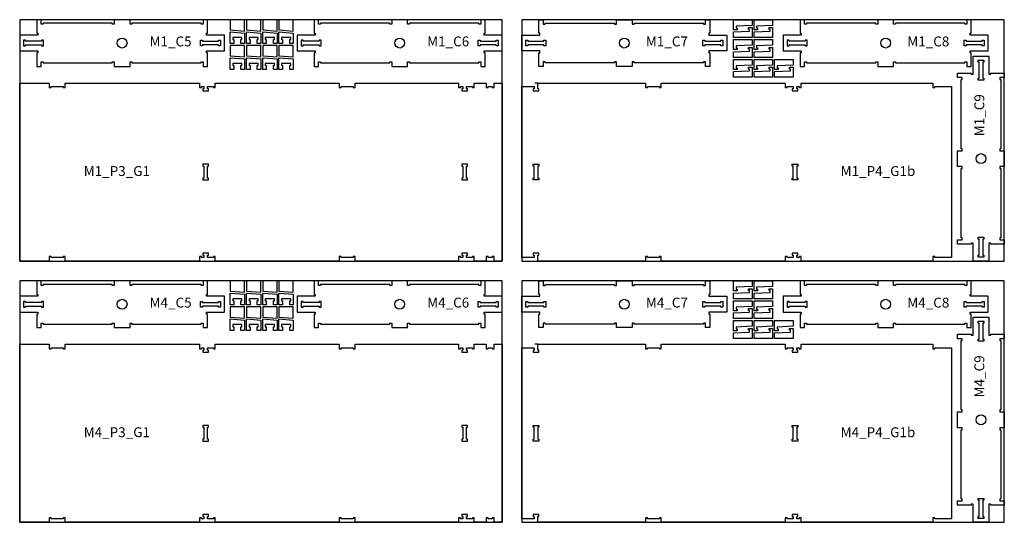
# Model space of a CAD drawing. Header units: millimetres. Extents: x -18184 to 50972, y 6312 to 16778.
# Tile 10 of 38: x -9888 to -4908, y 8953 to 11493. Entities that reach past the tile are written whole.
import ezdxf

# ---------------------------------------------------------------- set-up
doc = ezdxf.new("R2010")
doc.units = ezdxf.units.MM
doc.header["$MEASUREMENT"] = 0
for name, color, linetype in [('freeswerk_CODES', 50, 'Continuous'), ('freeswerk_ELEMENTEN', 7, 'Continuous'), ('freeswerk_PLATEN', 3, 'Continuous')]:
    doc.layers.add(name, color=color, linetype=linetype)

msp = doc.modelspace()

# ---------------------------------------------------------------- linework, layer by layer
for centre in [(-9369.7, 11374.5), (-7965.7, 11374.5), (-6829.7, 11374.5), (-5507.7, 11374.5), (-5025.7, 10790.5), (-9369.7, 10054.5), (-7965.7, 10054.5), (-6829.7, 10054.5), (-5507.7, 10054.5), (-5025.7, 9470.5)]:
    msp.add_circle(centre, 25)
at = {"layer": 'freeswerk_ELEMENTEN'}
for points in [[(-8937.7, 11424.5), (-8937.7, 11492.5), (-8959.7, 11492.5), (-8959.7, 11469.5), (-8969.7, 11469.5), (-8969.7, 11474.5), (-9319.7, 11474.5), (-9319.7, 11469.5), (-9329.7, 11469.5), (-9329.7, 11492.5), (-9409.7, 11492.5), (-9409.7, 11469.5), (-9419.7, 11469.5), (-9419.7, 11474.5), (-9769.7, 11474.5), (-9769.7, 11469.5), (-9779.7, 11469.5), (-9779.7, 11492.5), (-9801.7, 11492.5), (-9801.7, 11424.5), (-9796.7, 11424.5), (-9796.7, 11414.5), (-9887.7, 11414.5), (-9887.7, 11334.5), (-9796.7, 11334.5), (-9796.7, 11324.5), (-9801.7, 11324.5), (-9801.7, 11256.5), (-9779.7, 11256.5), (-9779.7, 11279.5), (-9769.7, 11279.5), (-9769.7, 11274.5), (-9419.7, 11274.5), (-9419.7, 11279.5), (-9409.7, 11279.5), (-9409.7, 11256.5), (-9329.7, 11256.5), (-9329.7, 11279.5), (-9319.7, 11279.5), (-9319.7, 11274.5), (-8969.7, 11274.5), (-8969.7, 11279.5), (-8959.7, 11279.5), (-8959.7, 11256.5), (-8937.7, 11256.5), (-8937.7, 11324.5), (-8942.7, 11324.5), (-8942.7, 11334.5), (-8851.7, 11334.5), (-8851.7, 11414.5), (-8942.7, 11414.5), (-8942.7, 11424.5)], [(-8822.8, 11440.6), (-8750.6, 11434.9), (-8750.6, 11492.5), (-8822.8, 11492.5)], [(-8740.6, 11440.6), (-8668.4, 11434.9), (-8668.4, 11492.5), (-8740.6, 11492.5)], [(-8658.4, 11440.6), (-8586.2, 11434.9), (-8586.2, 11492.5), (-8658.4, 11492.5)], [(-8576.2, 11440.6), (-8504, 11434.9), (-8504, 11492.5), (-8576.2, 11492.5)], [(-7533.7, 11424.5), (-7533.7, 11492.5), (-7555.7, 11492.5), (-7555.7, 11469.5), (-7565.7, 11469.5), (-7565.7, 11474.5), (-7915.7, 11474.5), (-7915.7, 11469.5), (-7925.7, 11469.5), (-7925.7, 11492.5), (-8005.7, 11492.5), (-8005.7, 11469.5), (-8015.7, 11469.5), (-8015.7, 11474.5), (-8365.7, 11474.5), (-8365.7, 11469.5), (-8375.7, 11469.5), (-8375.7, 11492.5), (-8397.7, 11492.5), (-8397.7, 11424.5), (-8392.7, 11424.5), (-8392.7, 11414.5), (-8483.7, 11414.5), (-8483.7, 11334.5), (-8392.7, 11334.5), (-8392.7, 11324.5), (-8397.7, 11324.5), (-8397.7, 11256.5), (-8375.7, 11256.5), (-8375.7, 11279.5), (-8365.7, 11279.5), (-8365.7, 11274.5), (-8015.7, 11274.5), (-8015.7, 11279.5), (-8005.7, 11279.5), (-8005.7, 11256.5), (-7925.7, 11256.5), (-7925.7, 11279.5), (-7915.7, 11279.5), (-7915.7, 11274.5), (-7565.7, 11274.5), (-7565.7, 11279.5), (-7555.7, 11279.5), (-7555.7, 11256.5), (-7533.7, 11256.5), (-7533.7, 11324.5), (-7538.7, 11324.5), (-7538.7, 11334.5), (-7447.7, 11334.5), (-7447.7, 11414.5), (-7538.7, 11414.5), (-7538.7, 11424.5)], [(-6869.7, 11279.5), (-6879.7, 11279.5), (-6879.7, 11274.5), (-7229.7, 11274.5), (-7229.7, 11279.5), (-7239.7, 11279.5), (-7239.7, 11256.5), (-7261.7, 11256.5), (-7261.7, 11324.5), (-7256.7, 11324.5), (-7256.7, 11334.5), (-7347.7, 11334.5), (-7347.7, 11414.5), (-7256.7, 11414.5), (-7256.7, 11424.5), (-7261.7, 11424.5), (-7261.7, 11492.5), (-7239.7, 11492.5), (-7239.7, 11469.5), (-7229.7, 11469.5), (-7229.7, 11474.5), (-6879.7, 11474.5), (-6879.7, 11469.5), (-6869.7, 11469.5), (-6869.7, 11492.5), (-6789.7, 11492.5), (-6789.7, 11469.5), (-6779.7, 11469.5), (-6779.7, 11474.5), (-6429.7, 11474.5), (-6429.7, 11469.5), (-6419.7, 11469.5), (-6419.7, 11492.5), (-6397.7, 11492.5), (-6397.7, 11424.5), (-6402.7, 11424.5), (-6402.7, 11414.5), (-6311.7, 11414.5), (-6311.7, 11334.5), (-6402.7, 11334.5), (-6402.7, 11324.5), (-6397.7, 11324.5), (-6397.7, 11256.5), (-6419.7, 11256.5), (-6419.7, 11279.5), (-6429.7, 11279.5), (-6429.7, 11274.5), (-6779.7, 11274.5), (-6779.7, 11279.5), (-6789.7, 11279.5), (-6789.7, 11256.5), (-6869.7, 11256.5)], [(-6183.5, 11492.5), (-6183.5, 11463.7), (-6264.5, 11460.1), (-6264.5, 11450.8), (-6259.5, 11450.8), (-6259.5, 11441.7), (-6277.5, 11441.7), (-6277.5, 11492.5)], [(-6079.5, 11492.5), (-6079.5, 11463.7), (-6160.5, 11460.1), (-6160.5, 11450.8), (-6155.5, 11450.8), (-6155.5, 11441.7), (-6173.5, 11441.7), (-6173.5, 11492.5)], [(-5075.7, 11424.5), (-5075.7, 11492.5), (-5097.7, 11492.5), (-5097.7, 11469.5), (-5107.7, 11469.5), (-5107.7, 11474.5), (-5457.7, 11474.5), (-5457.7, 11469.5), (-5467.7, 11469.5), (-5467.7, 11492.5), (-5547.7, 11492.5), (-5547.7, 11469.5), (-5557.7, 11469.5), (-5557.7, 11474.5), (-5907.7, 11474.5), (-5907.7, 11469.5), (-5917.7, 11469.5), (-5917.7, 11492.5), (-5939.7, 11492.5), (-5939.7, 11424.5), (-5934.7, 11424.5), (-5934.7, 11414.5), (-6025.7, 11414.5), (-6025.7, 11334.5), (-5934.7, 11334.5), (-5934.7, 11324.5), (-5939.7, 11324.5), (-5939.7, 11256.5), (-5917.7, 11256.5), (-5917.7, 11279.5), (-5907.7, 11279.5), (-5907.7, 11274.5), (-5557.7, 11274.5), (-5557.7, 11279.5), (-5547.7, 11279.5), (-5547.7, 11256.5), (-5467.7, 11256.5), (-5467.7, 11279.5), (-5457.7, 11279.5), (-5457.7, 11274.5), (-5107.7, 11274.5), (-5107.7, 11279.5), (-5097.7, 11279.5), (-5097.7, 11256.5), (-5075.7, 11256.5), (-5075.7, 11324.5), (-5080.7, 11324.5), (-5080.7, 11334.5), (-4989.7, 11334.5), (-4989.7, 11414.5), (-5080.7, 11414.5), (-5080.7, 11424.5)], [(-8750.6, 11371.9), (-8768.6, 11371.9), (-8768.6, 11391.7), (-8763.6, 11391.7), (-8763.6, 11401.9), (-8809.8, 11401.9), (-8809.8, 11391.7), (-8804.8, 11391.7), (-8804.8, 11371.9), (-8822.8, 11371.9), (-8822.8, 11430.6), (-8750.6, 11424.9)], [(-8668.4, 11371.9), (-8686.4, 11371.9), (-8686.4, 11391.7), (-8681.4, 11391.7), (-8681.4, 11401.9), (-8727.6, 11401.9), (-8727.6, 11391.7), (-8722.6, 11391.7), (-8722.6, 11371.9), (-8740.6, 11371.9), (-8740.6, 11430.6), (-8668.4, 11424.9)], [(-8586.2, 11371.9), (-8604.2, 11371.9), (-8604.2, 11391.7), (-8599.2, 11391.7), (-8599.2, 11401.9), (-8645.4, 11401.9), (-8645.4, 11391.7), (-8640.4, 11391.7), (-8640.4, 11371.9), (-8658.4, 11371.9), (-8658.4, 11430.6), (-8586.2, 11424.9)], [(-8504, 11371.9), (-8522, 11371.9), (-8522, 11391.7), (-8517, 11391.7), (-8517, 11401.9), (-8563.2, 11401.9), (-8563.2, 11391.7), (-8558.2, 11391.7), (-8558.2, 11371.9), (-8576.2, 11371.9), (-8576.2, 11430.6), (-8504, 11424.9)], [(-6277.5, 11402.1), (-6277.5, 11430.9), (-6196.5, 11434.6), (-6196.5, 11443.8), (-6201.5, 11443.8), (-6201.5, 11452.9), (-6183.5, 11452.9), (-6183.5, 11402.1)], [(-6173.5, 11402.1), (-6173.5, 11430.9), (-6092.5, 11434.6), (-6092.5, 11443.8), (-6097.5, 11443.8), (-6097.5, 11452.9), (-6079.5, 11452.9), (-6079.5, 11402.1)], [(-9857.7, 11383.5), (-9857.7, 11388.5), (-9867.7, 11388.5), (-9867.7, 11360.5), (-9857.7, 11360.5), (-9857.7, 11365.5), (-9776.7, 11365.5), (-9776.7, 11360.5), (-9766.7, 11360.5), (-9766.7, 11388.5), (-9776.7, 11388.5), (-9776.7, 11383.5)], [(-8881.7, 11365.5), (-8962.7, 11365.5), (-8962.7, 11360.5), (-8972.7, 11360.5), (-8972.7, 11388.5), (-8962.7, 11388.5), (-8962.7, 11383.5), (-8881.7, 11383.5), (-8881.7, 11388.5), (-8871.7, 11388.5), (-8871.7, 11360.5), (-8881.7, 11360.5)], [(-8822.8, 11310), (-8750.6, 11304.3), (-8750.6, 11361.9), (-8822.8, 11361.9)], [(-8740.6, 11310), (-8668.4, 11304.3), (-8668.4, 11361.9), (-8740.6, 11361.9)], [(-8658.4, 11310), (-8586.2, 11304.3), (-8586.2, 11361.9), (-8658.4, 11361.9)], [(-8576.2, 11310), (-8504, 11304.3), (-8504, 11361.9), (-8576.2, 11361.9)], [(-8453.7, 11383.5), (-8453.7, 11388.5), (-8463.7, 11388.5), (-8463.7, 11360.5), (-8453.7, 11360.5), (-8453.7, 11365.5), (-8372.7, 11365.5), (-8372.7, 11360.5), (-8362.7, 11360.5), (-8362.7, 11388.5), (-8372.7, 11388.5), (-8372.7, 11383.5)], [(-7477.7, 11365.5), (-7558.7, 11365.5), (-7558.7, 11360.5), (-7568.7, 11360.5), (-7568.7, 11388.5), (-7558.7, 11388.5), (-7558.7, 11383.5), (-7477.7, 11383.5), (-7477.7, 11388.5), (-7467.7, 11388.5), (-7467.7, 11360.5), (-7477.7, 11360.5)], [(-7236.7, 11388.5), (-7226.7, 11388.5), (-7226.7, 11360.5), (-7236.7, 11360.5), (-7236.7, 11365.5), (-7317.7, 11365.5), (-7317.7, 11360.5), (-7327.7, 11360.5), (-7327.7, 11388.5), (-7317.7, 11388.5), (-7317.7, 11383.5), (-7236.7, 11383.5)], [(-6341.7, 11360.5), (-6341.7, 11365.5), (-6422.7, 11365.5), (-6422.7, 11360.5), (-6432.7, 11360.5), (-6432.7, 11388.5), (-6422.7, 11388.5), (-6422.7, 11383.5), (-6341.7, 11383.5), (-6341.7, 11388.5), (-6331.7, 11388.5), (-6331.7, 11360.5)], [(-6183.5, 11392.1), (-6183.5, 11363.3), (-6264.5, 11359.7), (-6264.5, 11350.4), (-6259.5, 11350.4), (-6259.5, 11341.3), (-6277.5, 11341.3), (-6277.5, 11392.1)], [(-6079.5, 11392.1), (-6079.5, 11363.3), (-6160.5, 11359.7), (-6160.5, 11350.4), (-6155.5, 11350.4), (-6155.5, 11341.3), (-6173.5, 11341.3), (-6173.5, 11392.1)], [(-5995.7, 11383.5), (-5995.7, 11388.5), (-6005.7, 11388.5), (-6005.7, 11360.5), (-5995.7, 11360.5), (-5995.7, 11365.5), (-5914.7, 11365.5), (-5914.7, 11360.5), (-5904.7, 11360.5), (-5904.7, 11388.5), (-5914.7, 11388.5), (-5914.7, 11383.5)], [(-5019.7, 11365.5), (-5100.7, 11365.5), (-5100.7, 11360.5), (-5110.7, 11360.5), (-5110.7, 11388.5), (-5100.7, 11388.5), (-5100.7, 11383.5), (-5019.7, 11383.5), (-5019.7, 11388.5), (-5009.7, 11388.5), (-5009.7, 11360.5), (-5019.7, 11360.5)], [(-6277.5, 11301.7), (-6277.5, 11330.5), (-6196.5, 11334.1), (-6196.5, 11343.4), (-6201.5, 11343.4), (-6201.5, 11352.5), (-6183.5, 11352.5), (-6183.5, 11301.7)], [(-6173.5, 11301.7), (-6173.5, 11330.5), (-6092.5, 11334.1), (-6092.5, 11343.4), (-6097.5, 11343.4), (-6097.5, 11352.5), (-6079.5, 11352.5), (-6079.5, 11301.7)], [(-4930.7, 10750.5), (-4930.7, 10740.5), (-4925.7, 10740.5), (-4925.7, 10390.5), (-4930.7, 10390.5), (-4930.7, 10380.5), (-4907.7, 10380.5), (-4907.7, 10358.5), (-4975.7, 10358.5), (-4975.7, 10363.5), (-4985.7, 10363.5), (-4985.7, 10272.5), (-5065.7, 10272.5), (-5065.7, 10363.5), (-5075.7, 10363.5), (-5075.7, 10358.5), (-5143.7, 10358.5), (-5143.7, 10380.5), (-5120.7, 10380.5), (-5120.7, 10390.5), (-5125.7, 10390.5), (-5125.7, 10740.5), (-5120.7, 10740.5), (-5120.7, 10750.5), (-5143.7, 10750.5), (-5143.7, 10830.5), (-5120.7, 10830.5), (-5120.7, 10840.5), (-5125.7, 10840.5), (-5125.7, 11190.5), (-5120.7, 11190.5), (-5120.7, 11200.5), (-5143.7, 11200.5), (-5143.7, 11222.5), (-5075.7, 11222.5), (-5075.7, 11217.5), (-5065.7, 11217.5), (-5065.7, 11308.5), (-4985.7, 11308.5), (-4985.7, 11217.5), (-4975.7, 11217.5), (-4975.7, 11222.5), (-4907.7, 11222.5), (-4907.7, 11200.5), (-4930.7, 11200.5), (-4930.7, 11190.5), (-4925.7, 11190.5), (-4925.7, 10840.5), (-4930.7, 10840.5), (-4930.7, 10830.5), (-4907.7, 10830.5), (-4907.7, 10750.5)], [(-8750.6, 11241.3), (-8768.6, 11241.3), (-8768.6, 11261.1), (-8763.6, 11261.1), (-8763.6, 11271.3), (-8809.8, 11271.3), (-8809.8, 11261.1), (-8804.8, 11261.1), (-8804.8, 11241.3), (-8822.8, 11241.3), (-8822.8, 11300), (-8750.6, 11294.3)], [(-8668.4, 11241.3), (-8686.4, 11241.3), (-8686.4, 11261.1), (-8681.4, 11261.1), (-8681.4, 11271.3), (-8727.6, 11271.3), (-8727.6, 11261.1), (-8722.6, 11261.1), (-8722.6, 11241.3), (-8740.6, 11241.3), (-8740.6, 11300), (-8668.4, 11294.3)], [(-8586.2, 11241.3), (-8604.2, 11241.3), (-8604.2, 11261.1), (-8599.2, 11261.1), (-8599.2, 11271.3), (-8645.4, 11271.3), (-8645.4, 11261.1), (-8640.4, 11261.1), (-8640.4, 11241.3), (-8658.4, 11241.3), (-8658.4, 11300), (-8586.2, 11294.3)], [(-8504, 11241.3), (-8522, 11241.3), (-8522, 11261.1), (-8517, 11261.1), (-8517, 11271.3), (-8563.2, 11271.3), (-8563.2, 11261.1), (-8558.2, 11261.1), (-8558.2, 11241.3), (-8576.2, 11241.3), (-8576.2, 11300), (-8504, 11294.3)], [(-6183.5, 11291.7), (-6183.5, 11262.9), (-6264.5, 11259.2), (-6264.5, 11250), (-6259.5, 11250), (-6259.5, 11240.9), (-6277.5, 11240.9), (-6277.5, 11291.7)], [(-6079.5, 11291.7), (-6079.5, 11262.9), (-6160.5, 11259.2), (-6160.5, 11250), (-6155.5, 11250), (-6155.5, 11240.9), (-6173.5, 11240.9), (-6173.5, 11291.7)], [(-5975.5, 11291.7), (-5975.5, 11262.9), (-6056.5, 11259.2), (-6056.5, 11250), (-6051.5, 11250), (-6051.5, 11240.9), (-6069.5, 11240.9), (-6069.5, 11291.7)], [(-5011.7, 11278.5), (-5016.7, 11278.5), (-5016.7, 11197.5), (-5011.7, 11197.5), (-5011.7, 11187.5), (-5039.7, 11187.5), (-5039.7, 11197.5), (-5034.7, 11197.5), (-5034.7, 11278.5), (-5039.7, 11278.5), (-5039.7, 11288.5), (-5011.7, 11288.5)], [(-6277.5, 11201.3), (-6277.5, 11230.1), (-6196.5, 11233.7), (-6196.5, 11243), (-6201.5, 11243), (-6201.5, 11252.1), (-6183.5, 11252.1), (-6183.5, 11201.3)], [(-6173.5, 11201.3), (-6173.5, 11230.1), (-6092.5, 11233.7), (-6092.5, 11243), (-6097.5, 11243), (-6097.5, 11252.1), (-6079.5, 11252.1), (-6079.5, 11201.3)], [(-6069.5, 11201.3), (-6069.5, 11230.1), (-5988.5, 11233.7), (-5988.5, 11243), (-5993.5, 11243), (-5993.5, 11252.1), (-5975.5, 11252.1), (-5975.5, 11201.3)], [(-7658.2, 11154.5), (-7646.2, 11154.5), (-7646.2, 11142.5), (-7651.2, 11142.5), (-7651.2, 11132.5), (-7623.2, 11132.5), (-7623.2, 11142.5), (-7628.2, 11142.5), (-7628.2, 11154.5), (-7598.2, 11154.5), (-7598.2, 11149.5), (-7588.2, 11149.5), (-7588.2, 11172.5), (-7528.2, 11172.5), (-7528.2, 11149.5), (-7518.2, 11149.5), (-7518.2, 11154.5), (-7498.2, 11154.5), (-7498.2, 11149.5), (-7488.2, 11149.5), (-7488.2, 11172.5), (-7447.7, 11172.5), (-7447.7, 10272.5), (-7488.2, 10272.5), (-7488.2, 10295.5), (-7498.2, 10295.5), (-7498.2, 10290.5), (-7518.2, 10290.5), (-7518.2, 10295.5), (-7528.2, 10295.5), (-7528.2, 10272.5), (-7588.2, 10272.5), (-7588.2, 10295.5), (-7598.2, 10295.5), (-7598.2, 10290.5), (-7628.2, 10290.5), (-7628.2, 10302.5), (-7623.2, 10302.5), (-7623.2, 10312.5), (-7651.2, 10312.5), (-7651.2, 10302.5), (-7646.2, 10302.5), (-7646.2, 10290.5), (-7658.2, 10290.5), (-7658.2, 10295.5), (-7668.2, 10295.5), (-7668.2, 10272.5), (-8191.2, 10272.5), (-8191.2, 10295.5), (-8201.2, 10295.5), (-8201.2, 10290.5), (-8261.2, 10290.5), (-8261.2, 10295.5), (-8271.2, 10295.5), (-8271.2, 10272.5), (-8898.2, 10272.5), (-8898.2, 10295.5), (-8908.2, 10295.5), (-8908.2, 10290.5), (-8938.2, 10290.5), (-8938.2, 10302.5), (-8933.2, 10302.5), (-8933.2, 10312.5), (-8961.2, 10312.5), (-8961.2, 10302.5), (-8956.2, 10302.5), (-8956.2, 10290.5), (-8968.2, 10290.5), (-8968.2, 10295.5), (-8978.2, 10295.5), (-8978.2, 10272.5), (-9658.2, 10272.5), (-9658.2, 10295.5), (-9668.2, 10295.5), (-9668.2, 10290.5), (-9728.2, 10290.5), (-9728.2, 10295.5), (-9738.2, 10295.5), (-9738.2, 10272.5), (-9887.7, 10272.5), (-9887.7, 11172.5), (-9738.2, 11172.5), (-9738.2, 11149.5), (-9728.2, 11149.5), (-9728.2, 11154.5), (-9668.2, 11154.5), (-9668.2, 11149.5), (-9658.2, 11149.5), (-9658.2, 11172.5), (-8978.2, 11172.5), (-8978.2, 11149.5), (-8968.2, 11149.5), (-8968.2, 11154.5), (-8956.2, 11154.5), (-8956.2, 11142.5), (-8961.2, 11142.5), (-8961.2, 11132.5), (-8933.2, 11132.5), (-8933.2, 11142.5), (-8938.2, 11142.5), (-8938.2, 11154.5), (-8908.2, 11154.5), (-8908.2, 11149.5), (-8898.2, 11149.5), (-8898.2, 11172.5), (-8271.2, 11172.5), (-8271.2, 11149.5), (-8261.2, 11149.5), (-8261.2, 11154.5), (-8201.2, 11154.5), (-8201.2, 11149.5), (-8191.2, 11149.5), (-8191.2, 11172.5), (-7668.2, 11172.5), (-7668.2, 11149.5), (-7658.2, 11149.5)], [(-7347.7, 10290.5), (-7347.7, 11154.5), (-7285.5, 11154.5), (-7285.5, 11142.5), (-7290.5, 11142.5), (-7290.5, 11132.5), (-7262.5, 11132.5), (-7262.5, 11142.5), (-7267.5, 11142.5), (-7267.5, 11172.5), (-6722.5, 11172.5), (-6722.5, 11149.5), (-6712.5, 11149.5), (-6712.5, 11154.5), (-6652.5, 11154.5), (-6652.5, 11149.5), (-6642.5, 11149.5), (-6642.5, 11172.5), (-6015.5, 11172.5), (-6015.5, 11149.5), (-6005.5, 11149.5), (-6005.5, 11154.5), (-5975.5, 11154.5), (-5975.5, 11142.5), (-5980.5, 11142.5), (-5980.5, 11132.5), (-5952.5, 11132.5), (-5952.5, 11142.5), (-5957.5, 11142.5), (-5957.5, 11154.5), (-5945.5, 11154.5), (-5945.5, 11149.5), (-5935.5, 11149.5), (-5935.5, 11172.5), (-5269.5, 11172.5), (-5269.5, 11149.5), (-5259.5, 11149.5), (-5259.5, 11154.5), (-5175.5, 11154.5), (-5175.5, 10290.5), (-5259.5, 10290.5), (-5259.5, 10295.5), (-5269.5, 10295.5), (-5269.5, 10272.5), (-5935.5, 10272.5), (-5935.5, 10295.5), (-5945.5, 10295.5), (-5945.5, 10290.5), (-5957.5, 10290.5), (-5957.5, 10302.5), (-5952.5, 10302.5), (-5952.5, 10312.5), (-5980.5, 10312.5), (-5980.5, 10302.5), (-5975.5, 10302.5), (-5975.5, 10290.5), (-6005.5, 10290.5), (-6005.5, 10295.5), (-6015.5, 10295.5), (-6015.5, 10272.5), (-6642.5, 10272.5), (-6642.5, 10295.5), (-6652.5, 10295.5), (-6652.5, 10290.5), (-6712.5, 10290.5), (-6712.5, 10295.5), (-6722.5, 10295.5), (-6722.5, 10272.5), (-7267.5, 10272.5), (-7267.5, 10302.5), (-7262.5, 10302.5), (-7262.5, 10312.5), (-7290.5, 10312.5), (-7290.5, 10302.5), (-7285.5, 10302.5), (-7285.5, 10290.5)], [(-8956.2, 10692.5), (-8961.2, 10692.5), (-8961.2, 10682.5), (-8933.2, 10682.5), (-8933.2, 10692.5), (-8938.2, 10692.5), (-8938.2, 10752.5), (-8933.2, 10752.5), (-8933.2, 10762.5), (-8961.2, 10762.5), (-8961.2, 10752.5), (-8956.2, 10752.5)], [(-7651.2, 10762.5), (-7651.2, 10752.5), (-7646.2, 10752.5), (-7646.2, 10692.5), (-7651.2, 10692.5), (-7651.2, 10682.5), (-7623.2, 10682.5), (-7623.2, 10692.5), (-7628.2, 10692.5), (-7628.2, 10752.5), (-7623.2, 10752.5), (-7623.2, 10762.5)], [(-7267.5, 10692.5), (-7262.5, 10692.5), (-7262.5, 10682.5), (-7290.5, 10682.5), (-7290.5, 10692.5), (-7285.5, 10692.5), (-7285.5, 10752.5), (-7290.5, 10752.5), (-7290.5, 10762.5), (-7262.5, 10762.5), (-7262.5, 10752.5), (-7267.5, 10752.5)], [(-5952.5, 10692.5), (-5952.5, 10682.5), (-5980.5, 10682.5), (-5980.5, 10692.5), (-5975.5, 10692.5), (-5975.5, 10752.5), (-5980.5, 10752.5), (-5980.5, 10762.5), (-5952.5, 10762.5), (-5952.5, 10752.5), (-5957.5, 10752.5), (-5957.5, 10692.5)], [(-5039.7, 10383.5), (-5039.7, 10393.5), (-5011.7, 10393.5), (-5011.7, 10383.5), (-5016.7, 10383.5), (-5016.7, 10302.5), (-5011.7, 10302.5), (-5011.7, 10292.5), (-5039.7, 10292.5), (-5039.7, 10302.5), (-5034.7, 10302.5), (-5034.7, 10383.5)], [(-8937.7, 10104.5), (-8937.7, 10172.5), (-8959.7, 10172.5), (-8959.7, 10149.5), (-8969.7, 10149.5), (-8969.7, 10154.5), (-9319.7, 10154.5), (-9319.7, 10149.5), (-9329.7, 10149.5), (-9329.7, 10172.5), (-9409.7, 10172.5), (-9409.7, 10149.5), (-9419.7, 10149.5), (-9419.7, 10154.5), (-9769.7, 10154.5), (-9769.7, 10149.5), (-9779.7, 10149.5), (-9779.7, 10172.5), (-9801.7, 10172.5), (-9801.7, 10104.5), (-9796.7, 10104.5), (-9796.7, 10094.5), (-9887.7, 10094.5), (-9887.7, 10014.5), (-9796.7, 10014.5), (-9796.7, 10004.5), (-9801.7, 10004.5), (-9801.7, 9936.5), (-9779.7, 9936.5), (-9779.7, 9959.5), (-9769.7, 9959.5), (-9769.7, 9954.5), (-9419.7, 9954.5), (-9419.7, 9959.5), (-9409.7, 9959.5), (-9409.7, 9936.5), (-9329.7, 9936.5), (-9329.7, 9959.5), (-9319.7, 9959.5), (-9319.7, 9954.5), (-8969.7, 9954.5), (-8969.7, 9959.5), (-8959.7, 9959.5), (-8959.7, 9936.5), (-8937.7, 9936.5), (-8937.7, 10004.5), (-8942.7, 10004.5), (-8942.7, 10014.5), (-8851.7, 10014.5), (-8851.7, 10094.5), (-8942.7, 10094.5), (-8942.7, 10104.5)], [(-8822.8, 10120.6), (-8750.6, 10114.9), (-8750.6, 10172.5), (-8822.8, 10172.5)], [(-8740.6, 10120.6), (-8668.4, 10114.9), (-8668.4, 10172.5), (-8740.6, 10172.5)], [(-8658.4, 10120.6), (-8586.2, 10114.9), (-8586.2, 10172.5), (-8658.4, 10172.5)], [(-8576.2, 10120.6), (-8504, 10114.9), (-8504, 10172.5), (-8576.2, 10172.5)], [(-7533.7, 10104.5), (-7533.7, 10172.5), (-7555.7, 10172.5), (-7555.7, 10149.5), (-7565.7, 10149.5), (-7565.7, 10154.5), (-7915.7, 10154.5), (-7915.7, 10149.5), (-7925.7, 10149.5), (-7925.7, 10172.5), (-8005.7, 10172.5), (-8005.7, 10149.5), (-8015.7, 10149.5), (-8015.7, 10154.5), (-8365.7, 10154.5), (-8365.7, 10149.5), (-8375.7, 10149.5), (-8375.7, 10172.5), (-8397.7, 10172.5), (-8397.7, 10104.5), (-8392.7, 10104.5), (-8392.7, 10094.5), (-8483.7, 10094.5), (-8483.7, 10014.5), (-8392.7, 10014.5), (-8392.7, 10004.5), (-8397.7, 10004.5), (-8397.7, 9936.5), (-8375.7, 9936.5), (-8375.7, 9959.5), (-8365.7, 9959.5), (-8365.7, 9954.5), (-8015.7, 9954.5), (-8015.7, 9959.5), (-8005.7, 9959.5), (-8005.7, 9936.5), (-7925.7, 9936.5), (-7925.7, 9959.5), (-7915.7, 9959.5), (-7915.7, 9954.5), (-7565.7, 9954.5), (-7565.7, 9959.5), (-7555.7, 9959.5), (-7555.7, 9936.5), (-7533.7, 9936.5), (-7533.7, 10004.5), (-7538.7, 10004.5), (-7538.7, 10014.5), (-7447.7, 10014.5), (-7447.7, 10094.5), (-7538.7, 10094.5), (-7538.7, 10104.5)], [(-6869.7, 9959.5), (-6879.7, 9959.5), (-6879.7, 9954.5), (-7229.7, 9954.5), (-7229.7, 9959.5), (-7239.7, 9959.5), (-7239.7, 9936.5), (-7261.7, 9936.5), (-7261.7, 10004.5), (-7256.7, 10004.5), (-7256.7, 10014.5), (-7347.7, 10014.5), (-7347.7, 10094.5), (-7256.7, 10094.5), (-7256.7, 10104.5), (-7261.7, 10104.5), (-7261.7, 10172.5), (-7239.7, 10172.5), (-7239.7, 10149.5), (-7229.7, 10149.5), (-7229.7, 10154.5), (-6879.7, 10154.5), (-6879.7, 10149.5), (-6869.7, 10149.5), (-6869.7, 10172.5), (-6789.7, 10172.5), (-6789.7, 10149.5), (-6779.7, 10149.5), (-6779.7, 10154.5), (-6429.7, 10154.5), (-6429.7, 10149.5), (-6419.7, 10149.5), (-6419.7, 10172.5), (-6397.7, 10172.5), (-6397.7, 10104.5), (-6402.7, 10104.5), (-6402.7, 10094.5), (-6311.7, 10094.5), (-6311.7, 10014.5), (-6402.7, 10014.5), (-6402.7, 10004.5), (-6397.7, 10004.5), (-6397.7, 9936.5), (-6419.7, 9936.5), (-6419.7, 9959.5), (-6429.7, 9959.5), (-6429.7, 9954.5), (-6779.7, 9954.5), (-6779.7, 9959.5), (-6789.7, 9959.5), (-6789.7, 9936.5), (-6869.7, 9936.5)], [(-6183.5, 10172.5), (-6183.5, 10143.7), (-6264.5, 10140.1), (-6264.5, 10130.8), (-6259.5, 10130.8), (-6259.5, 10121.7), (-6277.5, 10121.7), (-6277.5, 10172.5)], [(-6079.5, 10172.5), (-6079.5, 10143.7), (-6160.5, 10140.1), (-6160.5, 10130.8), (-6155.5, 10130.8), (-6155.5, 10121.7), (-6173.5, 10121.7), (-6173.5, 10172.5)], [(-5075.7, 10104.5), (-5075.7, 10172.5), (-5097.7, 10172.5), (-5097.7, 10149.5), (-5107.7, 10149.5), (-5107.7, 10154.5), (-5457.7, 10154.5), (-5457.7, 10149.5), (-5467.7, 10149.5), (-5467.7, 10172.5), (-5547.7, 10172.5), (-5547.7, 10149.5), (-5557.7, 10149.5), (-5557.7, 10154.5), (-5907.7, 10154.5), (-5907.7, 10149.5), (-5917.7, 10149.5), (-5917.7, 10172.5), (-5939.7, 10172.5), (-5939.7, 10104.5), (-5934.7, 10104.5), (-5934.7, 10094.5), (-6025.7, 10094.5), (-6025.7, 10014.5), (-5934.7, 10014.5), (-5934.7, 10004.5), (-5939.7, 10004.5), (-5939.7, 9936.5), (-5917.7, 9936.5), (-5917.7, 9959.5), (-5907.7, 9959.5), (-5907.7, 9954.5), (-5557.7, 9954.5), (-5557.7, 9959.5), (-5547.7, 9959.5), (-5547.7, 9936.5), (-5467.7, 9936.5), (-5467.7, 9959.5), (-5457.7, 9959.5), (-5457.7, 9954.5), (-5107.7, 9954.5), (-5107.7, 9959.5), (-5097.7, 9959.5), (-5097.7, 9936.5), (-5075.7, 9936.5), (-5075.7, 10004.5), (-5080.7, 10004.5), (-5080.7, 10014.5), (-4989.7, 10014.5), (-4989.7, 10094.5), (-5080.7, 10094.5), (-5080.7, 10104.5)], [(-8750.6, 10051.9), (-8768.6, 10051.9), (-8768.6, 10071.7), (-8763.6, 10071.7), (-8763.6, 10081.9), (-8809.8, 10081.9), (-8809.8, 10071.7), (-8804.8, 10071.7), (-8804.8, 10051.9), (-8822.8, 10051.9), (-8822.8, 10110.6), (-8750.6, 10104.9)], [(-8668.4, 10051.9), (-8686.4, 10051.9), (-8686.4, 10071.7), (-8681.4, 10071.7), (-8681.4, 10081.9), (-8727.6, 10081.9), (-8727.6, 10071.7), (-8722.6, 10071.7), (-8722.6, 10051.9), (-8740.6, 10051.9), (-8740.6, 10110.6), (-8668.4, 10104.9)], [(-8586.2, 10051.9), (-8604.2, 10051.9), (-8604.2, 10071.7), (-8599.2, 10071.7), (-8599.2, 10081.9), (-8645.4, 10081.9), (-8645.4, 10071.7), (-8640.4, 10071.7), (-8640.4, 10051.9), (-8658.4, 10051.9), (-8658.4, 10110.6), (-8586.2, 10104.9)], [(-8504, 10051.9), (-8522, 10051.9), (-8522, 10071.7), (-8517, 10071.7), (-8517, 10081.9), (-8563.2, 10081.9), (-8563.2, 10071.7), (-8558.2, 10071.7), (-8558.2, 10051.9), (-8576.2, 10051.9), (-8576.2, 10110.6), (-8504, 10104.9)], [(-6277.5, 10082.1), (-6277.5, 10110.9), (-6196.5, 10114.6), (-6196.5, 10123.8), (-6201.5, 10123.8), (-6201.5, 10132.9), (-6183.5, 10132.9), (-6183.5, 10082.1)], [(-6173.5, 10082.1), (-6173.5, 10110.9), (-6092.5, 10114.6), (-6092.5, 10123.8), (-6097.5, 10123.8), (-6097.5, 10132.9), (-6079.5, 10132.9), (-6079.5, 10082.1)], [(-9857.7, 10063.5), (-9857.7, 10068.5), (-9867.7, 10068.5), (-9867.7, 10040.5), (-9857.7, 10040.5), (-9857.7, 10045.5), (-9776.7, 10045.5), (-9776.7, 10040.5), (-9766.7, 10040.5), (-9766.7, 10068.5), (-9776.7, 10068.5), (-9776.7, 10063.5)], [(-8881.7, 10045.5), (-8962.7, 10045.5), (-8962.7, 10040.5), (-8972.7, 10040.5), (-8972.7, 10068.5), (-8962.7, 10068.5), (-8962.7, 10063.5), (-8881.7, 10063.5), (-8881.7, 10068.5), (-8871.7, 10068.5), (-8871.7, 10040.5), (-8881.7, 10040.5)], [(-8453.7, 10063.5), (-8453.7, 10068.5), (-8463.7, 10068.5), (-8463.7, 10040.5), (-8453.7, 10040.5), (-8453.7, 10045.5), (-8372.7, 10045.5), (-8372.7, 10040.5), (-8362.7, 10040.5), (-8362.7, 10068.5), (-8372.7, 10068.5), (-8372.7, 10063.5)], [(-7477.7, 10045.5), (-7558.7, 10045.5), (-7558.7, 10040.5), (-7568.7, 10040.5), (-7568.7, 10068.5), (-7558.7, 10068.5), (-7558.7, 10063.5), (-7477.7, 10063.5), (-7477.7, 10068.5), (-7467.7, 10068.5), (-7467.7, 10040.5), (-7477.7, 10040.5)], [(-7236.7, 10068.5), (-7226.7, 10068.5), (-7226.7, 10040.5), (-7236.7, 10040.5), (-7236.7, 10045.5), (-7317.7, 10045.5), (-7317.7, 10040.5), (-7327.7, 10040.5), (-7327.7, 10068.5), (-7317.7, 10068.5), (-7317.7, 10063.5), (-7236.7, 10063.5)], [(-6341.7, 10040.5), (-6341.7, 10045.5), (-6422.7, 10045.5), (-6422.7, 10040.5), (-6432.7, 10040.5), (-6432.7, 10068.5), (-6422.7, 10068.5), (-6422.7, 10063.5), (-6341.7, 10063.5), (-6341.7, 10068.5), (-6331.7, 10068.5), (-6331.7, 10040.5)], [(-6183.5, 10072.1), (-6183.5, 10043.3), (-6264.5, 10039.7), (-6264.5, 10030.4), (-6259.5, 10030.4), (-6259.5, 10021.3), (-6277.5, 10021.3), (-6277.5, 10072.1)], [(-6079.5, 10072.1), (-6079.5, 10043.3), (-6160.5, 10039.7), (-6160.5, 10030.4), (-6155.5, 10030.4), (-6155.5, 10021.3), (-6173.5, 10021.3), (-6173.5, 10072.1)], [(-5995.7, 10063.5), (-5995.7, 10068.5), (-6005.7, 10068.5), (-6005.7, 10040.5), (-5995.7, 10040.5), (-5995.7, 10045.5), (-5914.7, 10045.5), (-5914.7, 10040.5), (-5904.7, 10040.5), (-5904.7, 10068.5), (-5914.7, 10068.5), (-5914.7, 10063.5)], [(-5019.7, 10045.5), (-5100.7, 10045.5), (-5100.7, 10040.5), (-5110.7, 10040.5), (-5110.7, 10068.5), (-5100.7, 10068.5), (-5100.7, 10063.5), (-5019.7, 10063.5), (-5019.7, 10068.5), (-5009.7, 10068.5), (-5009.7, 10040.5), (-5019.7, 10040.5)], [(-8822.8, 9990), (-8750.6, 9984.3), (-8750.6, 10041.9), (-8822.8, 10041.9)], [(-8740.6, 9990), (-8668.4, 9984.3), (-8668.4, 10041.9), (-8740.6, 10041.9)], [(-8658.4, 9990), (-8586.2, 9984.3), (-8586.2, 10041.9), (-8658.4, 10041.9)], [(-8576.2, 9990), (-8504, 9984.3), (-8504, 10041.9), (-8576.2, 10041.9)], [(-6277.5, 9981.7), (-6277.5, 10010.5), (-6196.5, 10014.1), (-6196.5, 10023.4), (-6201.5, 10023.4), (-6201.5, 10032.5), (-6183.5, 10032.5), (-6183.5, 9981.7)], [(-6173.5, 9981.7), (-6173.5, 10010.5), (-6092.5, 10014.1), (-6092.5, 10023.4), (-6097.5, 10023.4), (-6097.5, 10032.5), (-6079.5, 10032.5), (-6079.5, 9981.7)], [(-8750.6, 9921.3), (-8768.6, 9921.3), (-8768.6, 9941.1), (-8763.6, 9941.1), (-8763.6, 9951.3), (-8809.8, 9951.3), (-8809.8, 9941.1), (-8804.8, 9941.1), (-8804.8, 9921.3), (-8822.8, 9921.3), (-8822.8, 9980), (-8750.6, 9974.3)], [(-8668.4, 9921.3), (-8686.4, 9921.3), (-8686.4, 9941.1), (-8681.4, 9941.1), (-8681.4, 9951.3), (-8727.6, 9951.3), (-8727.6, 9941.1), (-8722.6, 9941.1), (-8722.6, 9921.3), (-8740.6, 9921.3), (-8740.6, 9980), (-8668.4, 9974.3)], [(-8586.2, 9921.3), (-8604.2, 9921.3), (-8604.2, 9941.1), (-8599.2, 9941.1), (-8599.2, 9951.3), (-8645.4, 9951.3), (-8645.4, 9941.1), (-8640.4, 9941.1), (-8640.4, 9921.3), (-8658.4, 9921.3), (-8658.4, 9980), (-8586.2, 9974.3)], [(-8504, 9921.3), (-8522, 9921.3), (-8522, 9941.1), (-8517, 9941.1), (-8517, 9951.3), (-8563.2, 9951.3), (-8563.2, 9941.1), (-8558.2, 9941.1), (-8558.2, 9921.3), (-8576.2, 9921.3), (-8576.2, 9980), (-8504, 9974.3)], [(-6183.5, 9971.7), (-6183.5, 9942.9), (-6264.5, 9939.2), (-6264.5, 9930), (-6259.5, 9930), (-6259.5, 9920.9), (-6277.5, 9920.9), (-6277.5, 9971.7)], [(-6079.5, 9971.7), (-6079.5, 9942.9), (-6160.5, 9939.2), (-6160.5, 9930), (-6155.5, 9930), (-6155.5, 9920.9), (-6173.5, 9920.9), (-6173.5, 9971.7)], [(-5975.5, 9971.7), (-5975.5, 9942.9), (-6056.5, 9939.2), (-6056.5, 9930), (-6051.5, 9930), (-6051.5, 9920.9), (-6069.5, 9920.9), (-6069.5, 9971.7)], [(-4930.7, 9430.5), (-4930.7, 9420.5), (-4925.7, 9420.5), (-4925.7, 9070.5), (-4930.7, 9070.5), (-4930.7, 9060.5), (-4907.7, 9060.5), (-4907.7, 9038.5), (-4975.7, 9038.5), (-4975.7, 9043.5), (-4985.7, 9043.5), (-4985.7, 8952.5), (-5065.7, 8952.5), (-5065.7, 9043.5), (-5075.7, 9043.5), (-5075.7, 9038.5), (-5143.7, 9038.5), (-5143.7, 9060.5), (-5120.7, 9060.5), (-5120.7, 9070.5), (-5125.7, 9070.5), (-5125.7, 9420.5), (-5120.7, 9420.5), (-5120.7, 9430.5), (-5143.7, 9430.5), (-5143.7, 9510.5), (-5120.7, 9510.5), (-5120.7, 9520.5), (-5125.7, 9520.5), (-5125.7, 9870.5), (-5120.7, 9870.5), (-5120.7, 9880.5), (-5143.7, 9880.5), (-5143.7, 9902.5), (-5075.7, 9902.5), (-5075.7, 9897.5), (-5065.7, 9897.5), (-5065.7, 9988.5), (-4985.7, 9988.5), (-4985.7, 9897.5), (-4975.7, 9897.5), (-4975.7, 9902.5), (-4907.7, 9902.5), (-4907.7, 9880.5), (-4930.7, 9880.5), (-4930.7, 9870.5), (-4925.7, 9870.5), (-4925.7, 9520.5), (-4930.7, 9520.5), (-4930.7, 9510.5), (-4907.7, 9510.5), (-4907.7, 9430.5)], [(-5011.7, 9958.5), (-5016.7, 9958.5), (-5016.7, 9877.5), (-5011.7, 9877.5), (-5011.7, 9867.5), (-5039.7, 9867.5), (-5039.7, 9877.5), (-5034.7, 9877.5), (-5034.7, 9958.5), (-5039.7, 9958.5), (-5039.7, 9968.5), (-5011.7, 9968.5)], [(-6277.5, 9881.3), (-6277.5, 9910.1), (-6196.5, 9913.7), (-6196.5, 9923), (-6201.5, 9923), (-6201.5, 9932.1), (-6183.5, 9932.1), (-6183.5, 9881.3)], [(-6173.5, 9881.3), (-6173.5, 9910.1), (-6092.5, 9913.7), (-6092.5, 9923), (-6097.5, 9923), (-6097.5, 9932.1), (-6079.5, 9932.1), (-6079.5, 9881.3)], [(-6069.5, 9881.3), (-6069.5, 9910.1), (-5988.5, 9913.7), (-5988.5, 9923), (-5993.5, 9923), (-5993.5, 9932.1), (-5975.5, 9932.1), (-5975.5, 9881.3)], [(-7658.2, 9834.5), (-7646.2, 9834.5), (-7646.2, 9822.5), (-7651.2, 9822.5), (-7651.2, 9812.5), (-7623.2, 9812.5), (-7623.2, 9822.5), (-7628.2, 9822.5), (-7628.2, 9834.5), (-7598.2, 9834.5), (-7598.2, 9829.5), (-7588.2, 9829.5), (-7588.2, 9852.5), (-7528.2, 9852.5), (-7528.2, 9829.5), (-7518.2, 9829.5), (-7518.2, 9834.5), (-7498.2, 9834.5), (-7498.2, 9829.5), (-7488.2, 9829.5), (-7488.2, 9852.5), (-7447.7, 9852.5), (-7447.7, 8952.5), (-7488.2, 8952.5), (-7488.2, 8975.5), (-7498.2, 8975.5), (-7498.2, 8970.5), (-7518.2, 8970.5), (-7518.2, 8975.5), (-7528.2, 8975.5), (-7528.2, 8952.5), (-7588.2, 8952.5), (-7588.2, 8975.5), (-7598.2, 8975.5), (-7598.2, 8970.5), (-7628.2, 8970.5), (-7628.2, 8982.5), (-7623.2, 8982.5), (-7623.2, 8992.5), (-7651.2, 8992.5), (-7651.2, 8982.5), (-7646.2, 8982.5), (-7646.2, 8970.5), (-7658.2, 8970.5), (-7658.2, 8975.5), (-7668.2, 8975.5), (-7668.2, 8952.5), (-8191.2, 8952.5), (-8191.2, 8975.5), (-8201.2, 8975.5), (-8201.2, 8970.5), (-8261.2, 8970.5), (-8261.2, 8975.5), (-8271.2, 8975.5), (-8271.2, 8952.5), (-8898.2, 8952.5), (-8898.2, 8975.5), (-8908.2, 8975.5), (-8908.2, 8970.5), (-8938.2, 8970.5), (-8938.2, 8982.5), (-8933.2, 8982.5), (-8933.2, 8992.5), (-8961.2, 8992.5), (-8961.2, 8982.5), (-8956.2, 8982.5), (-8956.2, 8970.5), (-8968.2, 8970.5), (-8968.2, 8975.5), (-8978.2, 8975.5), (-8978.2, 8952.5), (-9658.2, 8952.5), (-9658.2, 8975.5), (-9668.2, 8975.5), (-9668.2, 8970.5), (-9728.2, 8970.5), (-9728.2, 8975.5), (-9738.2, 8975.5), (-9738.2, 8952.5), (-9887.7, 8952.5), (-9887.7, 9852.5), (-9738.2, 9852.5), (-9738.2, 9829.5), (-9728.2, 9829.5), (-9728.2, 9834.5), (-9668.2, 9834.5), (-9668.2, 9829.5), (-9658.2, 9829.5), (-9658.2, 9852.5), (-8978.2, 9852.5), (-8978.2, 9829.5), (-8968.2, 9829.5), (-8968.2, 9834.5), (-8956.2, 9834.5), (-8956.2, 9822.5), (-8961.2, 9822.5), (-8961.2, 9812.5), (-8933.2, 9812.5), (-8933.2, 9822.5), (-8938.2, 9822.5), (-8938.2, 9834.5), (-8908.2, 9834.5), (-8908.2, 9829.5), (-8898.2, 9829.5), (-8898.2, 9852.5), (-8271.2, 9852.5), (-8271.2, 9829.5), (-8261.2, 9829.5), (-8261.2, 9834.5), (-8201.2, 9834.5), (-8201.2, 9829.5), (-8191.2, 9829.5), (-8191.2, 9852.5), (-7668.2, 9852.5), (-7668.2, 9829.5), (-7658.2, 9829.5)], [(-7347.7, 8970.5), (-7347.7, 9834.5), (-7285.5, 9834.5), (-7285.5, 9822.5), (-7290.5, 9822.5), (-7290.5, 9812.5), (-7262.5, 9812.5), (-7262.5, 9822.5), (-7267.5, 9822.5), (-7267.5, 9852.5), (-6722.5, 9852.5), (-6722.5, 9829.5), (-6712.5, 9829.5), (-6712.5, 9834.5), (-6652.5, 9834.5), (-6652.5, 9829.5), (-6642.5, 9829.5), (-6642.5, 9852.5), (-6015.5, 9852.5), (-6015.5, 9829.5), (-6005.5, 9829.5), (-6005.5, 9834.5), (-5975.5, 9834.5), (-5975.5, 9822.5), (-5980.5, 9822.5), (-5980.5, 9812.5), (-5952.5, 9812.5), (-5952.5, 9822.5), (-5957.5, 9822.5), (-5957.5, 9834.5), (-5945.5, 9834.5), (-5945.5, 9829.5), (-5935.5, 9829.5), (-5935.5, 9852.5), (-5269.5, 9852.5), (-5269.5, 9829.5), (-5259.5, 9829.5), (-5259.5, 9834.5), (-5175.5, 9834.5), (-5175.5, 8970.5), (-5259.5, 8970.5), (-5259.5, 8975.5), (-5269.5, 8975.5), (-5269.5, 8952.5), (-5935.5, 8952.5), (-5935.5, 8975.5), (-5945.5, 8975.5), (-5945.5, 8970.5), (-5957.5, 8970.5), (-5957.5, 8982.5), (-5952.5, 8982.5), (-5952.5, 8992.5), (-5980.5, 8992.5), (-5980.5, 8982.5), (-5975.5, 8982.5), (-5975.5, 8970.5), (-6005.5, 8970.5), (-6005.5, 8975.5), (-6015.5, 8975.5), (-6015.5, 8952.5), (-6642.5, 8952.5), (-6642.5, 8975.5), (-6652.5, 8975.5), (-6652.5, 8970.5), (-6712.5, 8970.5), (-6712.5, 8975.5), (-6722.5, 8975.5), (-6722.5, 8952.5), (-7267.5, 8952.5), (-7267.5, 8982.5), (-7262.5, 8982.5), (-7262.5, 8992.5), (-7290.5, 8992.5), (-7290.5, 8982.5), (-7285.5, 8982.5), (-7285.5, 8970.5)], [(-8956.2, 9372.5), (-8961.2, 9372.5), (-8961.2, 9362.5), (-8933.2, 9362.5), (-8933.2, 9372.5), (-8938.2, 9372.5), (-8938.2, 9432.5), (-8933.2, 9432.5), (-8933.2, 9442.5), (-8961.2, 9442.5), (-8961.2, 9432.5), (-8956.2, 9432.5)], [(-7651.2, 9442.5), (-7651.2, 9432.5), (-7646.2, 9432.5), (-7646.2, 9372.5), (-7651.2, 9372.5), (-7651.2, 9362.5), (-7623.2, 9362.5), (-7623.2, 9372.5), (-7628.2, 9372.5), (-7628.2, 9432.5), (-7623.2, 9432.5), (-7623.2, 9442.5)], [(-7267.5, 9372.5), (-7262.5, 9372.5), (-7262.5, 9362.5), (-7290.5, 9362.5), (-7290.5, 9372.5), (-7285.5, 9372.5), (-7285.5, 9432.5), (-7290.5, 9432.5), (-7290.5, 9442.5), (-7262.5, 9442.5), (-7262.5, 9432.5), (-7267.5, 9432.5)], [(-5952.5, 9372.5), (-5952.5, 9362.5), (-5980.5, 9362.5), (-5980.5, 9372.5), (-5975.5, 9372.5), (-5975.5, 9432.5), (-5980.5, 9432.5), (-5980.5, 9442.5), (-5952.5, 9442.5), (-5952.5, 9432.5), (-5957.5, 9432.5), (-5957.5, 9372.5)], [(-5039.7, 9063.5), (-5039.7, 9073.5), (-5011.7, 9073.5), (-5011.7, 9063.5), (-5016.7, 9063.5), (-5016.7, 8982.5), (-5011.7, 8982.5), (-5011.7, 8972.5), (-5039.7, 8972.5), (-5039.7, 8982.5), (-5034.7, 8982.5), (-5034.7, 9063.5)]]:
    msp.add_lwpolyline(points, close=True, dxfattribs=at)
for points in [[(-7267.5, 11172.5), (-7281.6, 11172.5)], [(-7267.5, 9852.5), (-7281.6, 9852.5)]]:
    msp.add_lwpolyline(points, dxfattribs=at)
at = {"layer": 'freeswerk_PLATEN'}
for points in [[(-9887.7, 10272.5), (-7447.7, 10272.5), (-7447.7, 11492.5), (-9887.7, 11492.5)], [(-7347.7, 10272.5), (-4907.7, 10272.5), (-4907.7, 11492.5), (-7347.7, 11492.5)], [(-9887.7, 8952.5), (-7447.7, 8952.5), (-7447.7, 10172.5), (-9887.7, 10172.5)], [(-7347.7, 8952.5), (-4907.7, 8952.5), (-4907.7, 10172.5), (-7347.7, 10172.5)]]:
    msp.add_lwpolyline(points, close=True, dxfattribs=at)

# ---------------------------------------------------------------- texts
at = {"layer": 'freeswerk_CODES', "char_height": 50, "attachment_point": 1}
for s, insert in [('{\\Fiso|c0;M1_C5}', (-9230.8, 11407.8)), ('{\\Fiso|c0;M1_C6}', (-7826.8, 11407.8)), ('{\\Fiso|c0;M1_C7}', (-6720.5, 11407.8)), ('{\\Fiso|c0;M1_C8}', (-5398.5, 11407.8)), ('{\\Fiso|c0;M1_P4_G1b}', (-5735.5, 10752.7)), ('{\\Fiso|c0;M1_P3_G1}', (-9563.9, 10752.7)), ('{\\Fiso|c0;M4_C5}', (-9230.8, 10087.8)), ('{\\Fiso|c0;M4_C6}', (-7826.8, 10087.8)), ('{\\Fiso|c0;M4_C7}', (-6720.5, 10087.8)), ('{\\Fiso|c0;M4_C8}', (-5398.5, 10087.8)), ('{\\Fiso|c0;M4_P3_G1}', (-9563.9, 9432.7)), ('{\\Fiso|c0;M4_P4_G1b}', (-5735.5, 9432.7))]:
    msp.add_mtext_dynamic_manual_height_columns(s, width=318.081, gutter_width=1456.3, heights=[0], dxfattribs=dict(at, insert=insert))
at = {"layer": 'freeswerk_CODES', "char_height": 50, "attachment_point": 1, "rotation": 90}
for s, insert in [('{\\Fiso|c0;M1_C9}', (-5059, 10903.4)), ('{\\Fiso|c0;M4_C9}', (-5059, 9583.4))]:
    msp.add_mtext_dynamic_manual_height_columns(s, width=318.081, gutter_width=1456.3, heights=[0], dxfattribs=dict(at, insert=insert))

doc.saveas('drawing.dxf')
